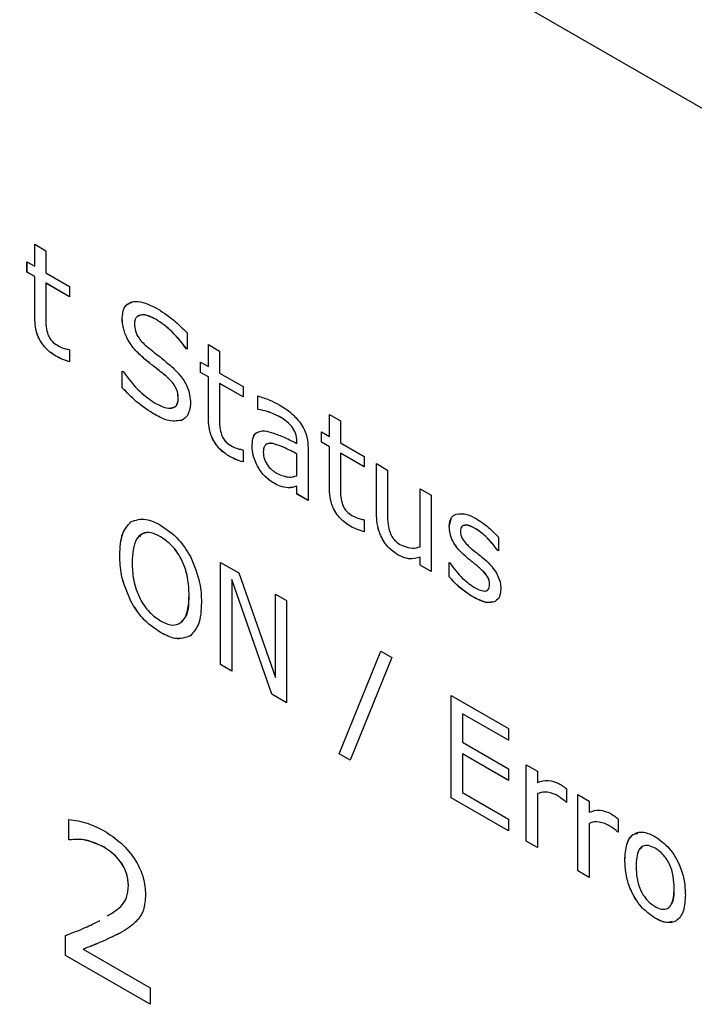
# Model space of a CAD drawing. Header units: millimetres. Extents: x 0 to 840, y 0 to 594.
# Tile 31 of 38: x 650 to 663, y 369 to 389. Entities that reach past the tile are written whole.
import ezdxf

# ---------------------------------------------------------------- set-up
doc = ezdxf.new("R2010")
doc.units = ezdxf.units.MM
doc.layers.get('0').update_dxf_attribs({"color": 3, "lineweight": 30})

msp = doc.modelspace()

# ---------------------------------------------------------------- linework, layer by layer
at = {"linetype": 'Continuous', "lineweight": 25}
for p, q in [((674.433, 380.875), (575.439, 438.023)), ((649.891, 384.636), (650.114, 384.507)), ((649.891, 384.197), (649.891, 384.636)), ((649.891, 384.197), (649.891, 384.636)), ((650.114, 384.507), (650.114, 384.067)), ((649.734, 384.287), (649.891, 384.197)), ((649.734, 384.08), (649.734, 384.287)), ((649.735, 384.081), (649.735, 384.287)), ((649.735, 384.081), (649.734, 384.08)), ((649.891, 383.99), (649.734, 384.08)), ((649.891, 383.99), (649.735, 384.081)), ((649.891, 384.197), (649.891, 384.197)), ((650.114, 384.067), (650.584, 383.796)), ((649.891, 383.176), (649.891, 383.99)), ((649.891, 383.177), (649.891, 383.99)), ((649.891, 383.99), (649.891, 383.99)), ((650.114, 383.861), (650.114, 383.168)), ((650.584, 383.589), (650.114, 383.861)), ((650.115, 383.861), (650.114, 383.861)), ((650.584, 383.59), (650.115, 383.861)), ((650.584, 383.796), (650.584, 383.589)), ((649.891, 383.177), (649.891, 383.176)), ((651.637, 383.166), (651.636, 383.165)), ((652.307, 383.138), (652.306, 383.138)), ((652.934, 382.865), (652.934, 382.543)), ((653.359, 382.634), (653.583, 382.504)), ((653.359, 382.194), (653.359, 382.634)), ((653.36, 382.195), (653.36, 382.633)), ((650.572, 382.537), (650.584, 382.53)), ((650.584, 382.53), (650.584, 382.291)), ((652.934, 382.543), (652.917, 382.553)), ((652.918, 382.553), (652.917, 382.553)), ((652.934, 382.544), (652.918, 382.553)), ((653.583, 382.504), (653.583, 382.065)), ((650.312, 382.404), (650.311, 382.404)), ((652.103, 382.33), (652.102, 382.329)), ((653.202, 382.285), (653.359, 382.194)), ((653.202, 382.078), (653.202, 382.285)), ((653.203, 382.079), (653.203, 382.284)), ((651.636, 382.104), (651.653, 382.094)), ((651.636, 381.772), (651.636, 382.104)), ((651.637, 381.772), (651.637, 382.103)), ((653.203, 382.079), (653.202, 382.078)), ((653.359, 381.988), (653.202, 382.078)), ((653.36, 381.988), (653.203, 382.079)), ((653.36, 382.195), (653.359, 382.194)), ((653.583, 382.065), (654.053, 381.794)), ((652.521, 381.997), (652.52, 381.996)), ((653.359, 381.174), (653.359, 381.988)), ((653.36, 381.988), (653.359, 381.988)), ((653.36, 381.175), (653.36, 381.988)), ((653.584, 381.859), (653.583, 381.858)), ((653.583, 381.858), (653.583, 381.165)), ((654.053, 381.587), (653.583, 381.858)), ((654.053, 381.588), (653.584, 381.859)), ((651.637, 381.772), (651.636, 381.772)), ((654.053, 381.794), (654.053, 381.587)), ((652.756, 381.557), (652.755, 381.556)), ((654.344, 381.342), (654.344, 381.607)), ((654.344, 381.342), (654.344, 381.607)), ((654.356, 381.335), (654.344, 381.342)), ((654.356, 381.335), (654.344, 381.342)), ((654.344, 381.342), (654.344, 381.342)), ((654.356, 381.335), (654.356, 381.335)), ((652.292, 381.235), (652.291, 381.235)), ((652.819, 381.12), (652.818, 381.12)), ((653.36, 381.175), (653.359, 381.174)), ((654.773, 381.198), (654.772, 381.198)), ((655.776, 381.239), (656, 381.109)), ((655.776, 380.799), (655.776, 381.239)), ((655.776, 380.8), (655.776, 381.238)), ((656, 381.109), (656, 380.67)), ((655.025, 380.998), (655.024, 380.998)), ((655.619, 380.89), (655.776, 380.799)), ((655.619, 380.683), (655.619, 380.89)), ((655.62, 380.683), (655.62, 380.889)), ((655.127, 380.657), (655.127, 380.698)), ((655.128, 380.698), (655.127, 380.698)), ((655.128, 380.657), (655.128, 380.698)), ((655.776, 380.593), (655.619, 380.683)), ((655.62, 380.683), (655.619, 380.683)), ((655.776, 380.593), (655.62, 380.683)), ((655.776, 380.8), (655.776, 380.799)), ((656, 380.67), (656.469, 380.399)), ((654.04, 380.535), (654.053, 380.528)), ((654.053, 380.528), (654.053, 380.289)), ((654.232, 380.604), (654.232, 380.603)), ((654.67, 380.653), (654.669, 380.653)), ((655.128, 380.657), (655.127, 380.657)), ((655.351, 380.565), (655.351, 379.52)), ((655.776, 379.779), (655.776, 380.593)), ((655.776, 379.779), (655.776, 380.593)), ((655.776, 380.593), (655.776, 380.593)), ((656.469, 380.193), (656, 380.464)), ((656, 380.464), (656, 380.463)), ((656, 380.463), (656, 379.77)), ((656.469, 380.192), (656, 380.463)), ((653.78, 380.402), (653.779, 380.401)), ((655.128, 380.451), (655.127, 380.45)), ((655.127, 380.014), (655.127, 380.45)), ((655.128, 380.014), (655.128, 380.451)), ((656.469, 380.399), (656.469, 380.192)), ((656.716, 380.257), (656.939, 380.128)), ((656.716, 379.261), (656.716, 380.257)), ((656.716, 379.261), (656.716, 380.256)), ((656.939, 380.128), (656.939, 379.246)), ((655.128, 380.014), (655.127, 380.014)), ((654.657, 379.87), (654.656, 379.87)), ((654.951, 379.774), (654.951, 379.774)), ((655.128, 379.805), (655.127, 379.804)), ((655.127, 379.649), (655.127, 379.804)), ((655.128, 379.65), (655.128, 379.805)), ((655.776, 379.779), (655.776, 379.779)), ((657.588, 379.753), (657.812, 379.624)), ((657.588, 378.597), (657.588, 379.753)), ((657.589, 378.597), (657.589, 379.753)), ((655.128, 379.65), (655.127, 379.649)), ((655.351, 379.52), (655.127, 379.649)), ((655.351, 379.521), (655.128, 379.65)), ((657.812, 379.624), (657.812, 378.099)), ((651.81, 379.092), (651.809, 379.092)), ((656.457, 379.14), (656.469, 379.133)), ((656.469, 379.133), (656.469, 378.894)), ((656.716, 379.261), (656.716, 379.261)), ((658.171, 379.003), (658.215, 379.179)), ((656.197, 379.007), (656.196, 379.006)), ((658.171, 379.003), (658.17, 379.002)), ((658.69, 378.963), (658.689, 378.962)), ((652.405, 378.795), (652.404, 378.795)), ((659.155, 378.786), (659.155, 378.513)), ((657.589, 378.597), (657.588, 378.597)), ((659.155, 378.513), (659.143, 378.52)), ((659.155, 378.514), (659.143, 378.52)), ((659.143, 378.52), (659.143, 378.52)), ((651.588, 378.426), (651.587, 378.426)), ((657.152, 378.43), (657.151, 378.429)), ((657.589, 378.39), (657.588, 378.389)), ((657.588, 378.228), (657.588, 378.389)), ((657.589, 378.229), (657.589, 378.39)), ((658.492, 378.407), (658.492, 378.406)), ((653.601, 378.285), (653.964, 378.075)), ((653.601, 376.243), (653.601, 378.285)), ((653.601, 376.244), (653.601, 378.284)), ((657.589, 378.229), (657.588, 378.228)), ((657.812, 378.099), (657.588, 378.228)), ((657.812, 378.1), (657.589, 378.229)), ((658.17, 378.28), (658.182, 378.273)), ((658.17, 377.994), (658.17, 378.28)), ((658.171, 377.995), (658.171, 378.28)), ((658.757, 378.19), (658.756, 378.189)), ((653.825, 377.941), (653.824, 377.94)), ((653.824, 377.94), (653.824, 376.114)), ((654.629, 375.65), (653.824, 377.94)), ((654.629, 375.65), (653.825, 377.941)), ((653.964, 378.075), (654.697, 375.985)), ((658.171, 377.995), (658.17, 377.994)), ((658.931, 378.01), (658.93, 378.009)), ((658.976, 377.847), (658.976, 377.846)), ((652.975, 377.625), (652.974, 377.625)), ((654.697, 377.652), (654.921, 377.523)), ((654.697, 375.985), (654.697, 377.652)), ((654.698, 375.985), (654.698, 377.651)), ((654.921, 377.523), (654.921, 375.481)), ((658.643, 377.594), (658.643, 377.594)), ((651.808, 377.508), (651.808, 377.507)), ((652.404, 376.884), (652.403, 376.883)), ((655.973, 374.461), (656.805, 376.513)), ((655.973, 374.461), (656.805, 376.512)), ((657.024, 376.386), (656.188, 374.336)), ((656.805, 376.513), (657.024, 376.386)), ((653.824, 376.115), (653.601, 376.244)), ((653.601, 376.244), (653.601, 376.243)), ((653.824, 376.114), (653.601, 376.243)), ((654.698, 375.985), (654.697, 375.985)), ((654.921, 375.481), (654.629, 375.65)), ((654.921, 375.482), (654.629, 375.65)), ((654.629, 375.65), (654.629, 375.65)), ((658.21, 375.624), (659.352, 374.965)), ((658.21, 373.582), (658.21, 375.624)), ((658.211, 373.583), (658.211, 375.623)), ((658.434, 375.262), (658.434, 374.694)), ((659.352, 374.732), (658.434, 375.262)), ((658.435, 375.262), (658.434, 375.262)), ((659.352, 374.733), (658.435, 375.262)), ((659.352, 374.965), (659.352, 374.732)), ((658.434, 374.694), (659.352, 374.164)), ((656.188, 374.336), (655.973, 374.461)), ((656.189, 374.337), (655.973, 374.461)), ((655.973, 374.461), (655.973, 374.461)), ((658.434, 374.461), (658.434, 373.686)), ((659.352, 373.931), (658.434, 374.461)), ((658.435, 374.461), (658.434, 374.461)), ((659.352, 373.932), (658.435, 374.461)), ((659.71, 374.241), (659.933, 374.112)), ((659.71, 372.717), (659.71, 374.241)), ((659.71, 372.717), (659.71, 374.241)), ((659.352, 374.164), (659.352, 373.931)), ((659.933, 374.112), (659.933, 373.887)), ((658.211, 373.583), (658.21, 373.582)), ((659.352, 372.924), (658.21, 373.582)), ((659.352, 372.924), (658.211, 373.583)), ((658.434, 373.686), (659.352, 373.156)), ((659.934, 373.667), (659.933, 373.666)), ((659.933, 373.666), (659.933, 372.588)), ((660.304, 373.641), (660.304, 373.64)), ((660.515, 373.76), (660.515, 373.492)), ((660.739, 373.647), (660.963, 373.518)), ((660.739, 372.123), (660.739, 373.647)), ((660.74, 372.123), (660.74, 373.647)), ((660.515, 373.492), (660.504, 373.499)), ((660.515, 373.493), (660.504, 373.499)), ((660.504, 373.499), (660.504, 373.499)), ((660.963, 373.518), (660.963, 373.293)), ((650.569, 372.751), (650.569, 373.153)), ((650.57, 372.752), (650.57, 373.153)), ((659.352, 373.156), (659.352, 372.924)), ((660.963, 373.072), (660.963, 371.994)), ((660.963, 373.072), (660.963, 373.072)), ((661.334, 373.046), (661.333, 373.046)), ((661.544, 373.166), (661.544, 372.898)), ((661.544, 372.898), (661.533, 372.905)), ((661.534, 372.905), (661.533, 372.905)), ((661.544, 372.899), (661.534, 372.905)), ((650.57, 372.752), (650.569, 372.751)), ((650.586, 372.741), (650.569, 372.751)), ((650.587, 372.742), (650.57, 372.752)), ((650.587, 372.742), (650.586, 372.741)), ((651.27, 372.601), (651.269, 372.6)), ((659.933, 372.588), (659.71, 372.717)), ((659.933, 372.589), (659.71, 372.717)), ((659.71, 372.717), (659.71, 372.717)), ((662.284, 372.575), (662.284, 372.575)), ((661.679, 372.342), (661.679, 372.342)), ((660.963, 371.994), (660.739, 372.123)), ((660.74, 372.123), (660.739, 372.123)), ((660.963, 371.994), (660.74, 372.123)), ((651.76, 371.839), (651.76, 371.838)), ((662.664, 371.774), (662.663, 371.773)), ((662.284, 371.18), (662.284, 371.179)), ((650.506, 370.436), (650.506, 370.834)), ((650.507, 370.436), (650.507, 370.834)), ((651.591, 370.882), (651.59, 370.881)), ((651.646, 370.914), (651.591, 370.882)), ((652.198, 369.459), (650.506, 370.436)), ((650.507, 370.436), (650.506, 370.436)), ((652.198, 369.46), (650.507, 370.436)), ((650.857, 370.56), (650.856, 370.559)), ((650.856, 370.559), (652.198, 369.785)), ((652.198, 369.785), (652.198, 369.459))]:
    msp.add_line(p, q, dxfattribs=at)
for points, knots in [([(651.636, 383.165), (651.642, 383.23), (651.653, 383.36), (651.76, 383.468), (651.968, 383.525), (652.168, 383.434), (652.308, 383.369)], [0, 0, 0, 0, 0.186924, 0.373838, 0.561303, 1, 1, 1, 1]), ([(651.637, 383.166), (651.643, 383.23), (651.655, 383.358), (651.739, 383.456), (651.81, 383.47), (651.832, 383.475)], [0, 0, 0, 0, 0.406512, 0.813004, 1, 1, 1, 1]), ([(652.306, 383.138), (652.21, 383.184), (652.065, 383.253), (651.931, 383.204), (651.888, 383.129), (651.884, 383.076), (651.882, 383.05)], [0, 0, 0, 0, 0.4987906, 0.7488046, 0.8743698, 1, 1, 1, 1]), ([(652.307, 383.138), (652.208, 383.188), (652.062, 383.262), (651.962, 383.203), (651.93, 383.185)], [0, 0, 0, 0, 0.678792, 1, 1, 1, 1]), ([(652.308, 383.369), (652.429, 383.293), (652.644, 383.156), (652.845, 382.954), (652.934, 382.865)], [0, 0, 0, 0, 0.559781, 1, 1, 1, 1]), ([(650.312, 382.404), (650.244, 382.448), (650.11, 382.535), (649.953, 382.768), (649.898, 382.992), (649.893, 383.115), (649.891, 383.177)], [0, 0, 0, 0, 0.280543, 0.55815, 0.778666, 1, 1, 1, 1]), ([(650.311, 382.404), (650.244, 382.447), (650.11, 382.535), (649.953, 382.767), (649.897, 382.991), (649.893, 383.115), (649.891, 383.176)], [0, 0, 0, 0, 0.280543, 0.55815, 0.778666, 1, 1, 1, 1]), ([(650.114, 383.168), (650.112, 383.108), (650.108, 383.003), (650.139, 382.884), (650.153, 382.832)], [0, 0, 0, 0, 0.562041, 1, 1, 1, 1]), ([(652.102, 382.329), (652.035, 382.388), (651.901, 382.506), (651.737, 382.732), (651.648, 382.969), (651.64, 383.1), (651.636, 383.165)], [0, 0, 0, 0, 0.280785, 0.560097, 0.779764, 1, 1, 1, 1]), ([(652.103, 382.33), (652.036, 382.389), (651.901, 382.506), (651.737, 382.732), (651.648, 382.969), (651.641, 383.1), (651.637, 383.166)], [0, 0, 0, 0, 0.280785, 0.560097, 0.779764, 1, 1, 1, 1]), ([(651.882, 383.05), (651.885, 383.003), (651.89, 382.909), (651.983, 382.723), (652.082, 382.637), (652.142, 382.584)], [0, 0, 0, 0, 0.280733, 0.55918, 1, 1, 1, 1]), ([(652.917, 382.553), (652.812, 382.688), (652.623, 382.93), (652.403, 383.074), (652.306, 383.138)], [0, 0, 0, 0, 0.559047, 1, 1, 1, 1]), ([(652.918, 382.553), (652.812, 382.689), (652.623, 382.93), (652.404, 383.075), (652.307, 383.138)], [0, 0, 0, 0, 0.559047, 1, 1, 1, 1]), ([(650.153, 382.832), (650.167, 382.802), (650.194, 382.743), (650.273, 382.66), (650.332, 382.625), (650.369, 382.603)], [0, 0, 0, 0, 0.27954, 0.558865, 1, 1, 1, 1]), ([(650.369, 382.603), (650.408, 382.585), (650.477, 382.552), (650.543, 382.542), (650.572, 382.537)], [0, 0, 0, 0, 0.55957, 1, 1, 1, 1]), ([(652.142, 382.584), (652.228, 382.517), (652.381, 382.397), (652.533, 382.271), (652.6, 382.215)], [0, 0, 0, 0, 0.560043, 1, 1, 1, 1]), ([(650.584, 382.291), (650.534, 382.307), (650.444, 382.334), (650.352, 382.382), (650.311, 382.404)], [0, 0, 0, 0, 0.560003, 1, 1, 1, 1]), ([(650.585, 382.291), (650.535, 382.307), (650.445, 382.335), (650.352, 382.383), (650.312, 382.404)], [0, 0, 0, 0, 0.560003, 1, 1, 1, 1]), ([(652.52, 381.996), (652.442, 382.059), (652.303, 382.171), (652.164, 382.281), (652.102, 382.329)], [0, 0, 0, 0, 0.55991, 1, 1, 1, 1]), ([(652.521, 381.997), (652.443, 382.06), (652.304, 382.172), (652.165, 382.281), (652.103, 382.33)], [0, 0, 0, 0, 0.55991, 1, 1, 1, 1]), ([(651.653, 382.094), (651.763, 381.95), (651.96, 381.693), (652.191, 381.536), (652.293, 381.466)], [0, 0, 0, 0, 0.559382, 1, 1, 1, 1]), ([(652.6, 382.215), (652.66, 382.159), (652.779, 382.047), (652.922, 381.841), (652.993, 381.627), (652.998, 381.511), (653.001, 381.453)], [0, 0, 0, 0, 0.28063, 0.560046, 0.77963, 1, 1, 1, 1]), ([(652.755, 381.556), (652.753, 381.6), (652.75, 381.686), (652.666, 381.861), (652.576, 381.945), (652.52, 381.996)], [0, 0, 0, 0, 0.280943, 0.559041, 1, 1, 1, 1]), ([(652.756, 381.557), (652.754, 381.6), (652.751, 381.687), (652.667, 381.861), (652.576, 381.945), (652.521, 381.997)], [0, 0, 0, 0, 0.280943, 0.559041, 1, 1, 1, 1]), ([(652.291, 381.235), (652.165, 381.315), (651.939, 381.459), (651.729, 381.676), (651.636, 381.772)], [0, 0, 0, 0, 0.559656, 1, 1, 1, 1]), ([(652.292, 381.235), (652.165, 381.315), (651.939, 381.459), (651.729, 381.677), (651.637, 381.772)], [0, 0, 0, 0, 0.559656, 1, 1, 1, 1]), ([(652.293, 381.466), (652.398, 381.413), (652.557, 381.334), (652.704, 381.386), (652.749, 381.47), (652.753, 381.527), (652.755, 381.556)], [0, 0, 0, 0, 0.499193, 0.748835, 0.874368, 1, 1, 1, 1]), ([(652.611, 381.369), (652.649, 381.377), (652.709, 381.389), (652.75, 381.471), (652.754, 381.528), (652.756, 381.557)], [0, 0, 0, 0, 0.463431, 0.731609, 1, 1, 1, 1]), ([(653.001, 381.453), (652.989, 381.365), (652.968, 381.207), (652.864, 381.146), (652.818, 381.12)], [0, 0, 0, 0, 0.559123, 1, 1, 1, 1]), ([(654.344, 381.607), (654.423, 381.583), (654.565, 381.539), (654.711, 381.463), (654.775, 381.429)], [0, 0, 0, 0, 0.5600772, 1, 1, 1, 1]), ([(654.772, 381.198), (654.692, 381.235), (654.55, 381.303), (654.415, 381.325), (654.356, 381.335)], [0, 0, 0, 0, 0.559574, 1, 1, 1, 1]), ([(654.773, 381.198), (654.693, 381.236), (654.55, 381.303), (654.416, 381.326), (654.356, 381.335)], [0, 0, 0, 0, 0.559574, 1, 1, 1, 1]), ([(654.775, 381.429), (654.859, 381.379), (655.008, 381.291), (655.14, 381.135), (655.198, 381.066)], [0, 0, 0, 0, 0.561207, 1, 1, 1, 1]), ([(652.818, 381.12), (652.727, 381.108), (652.564, 381.087), (652.375, 381.189), (652.291, 381.235)], [0, 0, 0, 0, 0.558665, 1, 1, 1, 1]), ([(652.819, 381.12), (652.728, 381.108), (652.565, 381.087), (652.376, 381.19), (652.292, 381.235)], [0, 0, 0, 0, 0.558665, 1, 1, 1, 1]), ([(653.779, 380.401), (653.712, 380.445), (653.578, 380.532), (653.421, 380.765), (653.365, 380.989), (653.361, 381.112), (653.359, 381.174)], [0, 0, 0, 0, 0.280543, 0.55815, 0.778666, 1, 1, 1, 1]), ([(653.78, 380.402), (653.713, 380.446), (653.579, 380.533), (653.422, 380.765), (653.366, 380.989), (653.362, 381.113), (653.36, 381.175)], [0, 0, 0, 0, 0.280543, 0.55815, 0.778666, 1, 1, 1, 1]), ([(653.583, 381.165), (653.581, 381.106), (653.576, 381.001), (653.608, 380.882), (653.622, 380.83)], [0, 0, 0, 0, 0.562041, 1, 1, 1, 1]), ([(655.024, 380.998), (654.979, 381.043), (654.897, 381.125), (654.811, 381.175), (654.772, 381.198)], [0, 0, 0, 0, 0.5582463, 1, 1, 1, 1]), ([(655.025, 380.998), (654.979, 381.044), (654.898, 381.125), (654.811, 381.176), (654.773, 381.198)], [0, 0, 0, 0, 0.5582463, 1, 1, 1, 1]), ([(655.198, 381.066), (655.226, 381.021), (655.283, 380.93), (655.342, 380.751), (655.347, 380.635), (655.351, 380.565)], [0, 0, 0, 0, 0.279921, 0.560027, 1, 1, 1, 1]), ([(654.232, 380.603), (654.234, 380.655), (654.239, 380.759), (654.311, 380.897), (654.415, 380.908), (654.479, 380.914)], [0, 0, 0, 0, 0.281204, 0.561247, 1, 1, 1, 1]), ([(654.232, 380.604), (654.236, 380.654), (654.243, 380.754), (654.275, 380.853), (654.316, 380.864), (654.32, 380.866)], [0, 0, 0, 0, 0.475044, 0.948128, 1, 1, 1, 1]), ([(654.479, 380.914), (654.597, 380.882), (654.81, 380.825), (655.03, 380.709), (655.127, 380.657)], [0, 0, 0, 0, 0.5589, 1, 1, 1, 1]), ([(655.127, 380.698), (655.123, 380.755), (655.117, 380.856), (655.052, 380.954), (655.024, 380.998)], [0, 0, 0, 0, 0.560567, 1, 1, 1, 1]), ([(655.128, 380.698), (655.124, 380.755), (655.118, 380.856), (655.053, 380.955), (655.025, 380.998)], [0, 0, 0, 0, 0.560567, 1, 1, 1, 1]), ([(653.622, 380.83), (653.635, 380.8), (653.662, 380.74), (653.742, 380.658), (653.801, 380.622), (653.837, 380.601)], [0, 0, 0, 0, 0.27954, 0.558865, 1, 1, 1, 1]), ([(654.669, 380.653), (654.638, 380.658), (654.575, 380.668), (654.501, 380.643), (654.46, 380.577), (654.457, 380.518), (654.456, 380.489)], [0, 0, 0, 0, 0.280398, 0.560165, 0.77973, 1, 1, 1, 1]), ([(654.67, 380.653), (654.638, 380.66), (654.589, 380.67), (654.552, 380.653), (654.539, 380.646)], [0, 0, 0, 0, 0.6603689, 1, 1, 1, 1]), ([(653.837, 380.601), (653.876, 380.582), (653.946, 380.55), (654.012, 380.539), (654.04, 380.535)], [0, 0, 0, 0, 0.55957, 1, 1, 1, 1]), ([(654.657, 379.87), (654.594, 379.914), (654.468, 380.003), (654.327, 380.215), (654.244, 380.426), (654.236, 380.544), (654.232, 380.604)], [0, 0, 0, 0, 0.279675, 0.55935, 0.77948, 1, 1, 1, 1]), ([(654.656, 379.87), (654.593, 379.914), (654.468, 380.002), (654.326, 380.215), (654.243, 380.426), (654.236, 380.544), (654.232, 380.603)], [0, 0, 0, 0, 0.279675, 0.55935, 0.77948, 1, 1, 1, 1]), ([(654.456, 380.489), (654.458, 380.442), (654.464, 380.348), (654.568, 380.163), (654.671, 380.097), (654.733, 380.057)], [0, 0, 0, 0, 0.281056, 0.559495, 1, 1, 1, 1]), ([(655.127, 380.45), (655.041, 380.495), (654.887, 380.574), (654.736, 380.629), (654.669, 380.653)], [0, 0, 0, 0, 0.560284, 1, 1, 1, 1]), ([(655.128, 380.451), (655.041, 380.495), (654.888, 380.575), (654.737, 380.629), (654.67, 380.653)], [0, 0, 0, 0, 0.560284, 1, 1, 1, 1]), ([(654.053, 380.289), (654.002, 380.304), (653.912, 380.332), (653.82, 380.38), (653.779, 380.401)], [0, 0, 0, 0, 0.560003, 1, 1, 1, 1]), ([(654.053, 380.289), (654.003, 380.305), (653.913, 380.332), (653.821, 380.381), (653.78, 380.402)], [0, 0, 0, 0, 0.560003, 1, 1, 1, 1]), ([(654.733, 380.057), (654.814, 380.025), (654.959, 379.966), (655.075, 379.999), (655.127, 380.014)], [0, 0, 0, 0, 0.557955, 1, 1, 1, 1]), ([(654.951, 379.774), (654.898, 379.78), (654.803, 379.79), (654.701, 379.845), (654.656, 379.87)], [0, 0, 0, 0, 0.5597203, 1, 1, 1, 1]), ([(654.951, 379.774), (654.898, 379.78), (654.803, 379.79), (654.701, 379.846), (654.657, 379.87)], [0, 0, 0, 0, 0.5597203, 1, 1, 1, 1]), ([(655.128, 379.805), (655.096, 379.796), (655.04, 379.779), (654.978, 379.776), (654.951, 379.774)], [0, 0, 0, 0, 0.560205, 1, 1, 1, 1]), ([(655.127, 379.804), (655.095, 379.795), (655.039, 379.779), (654.978, 379.775), (654.951, 379.774)], [0, 0, 0, 0, 0.560205, 1, 1, 1, 1]), ([(656.196, 379.006), (656.129, 379.05), (655.995, 379.137), (655.838, 379.37), (655.782, 379.594), (655.778, 379.717), (655.776, 379.779)], [0, 0, 0, 0, 0.280543, 0.55815, 0.778666, 1, 1, 1, 1]), ([(656.197, 379.007), (656.129, 379.05), (655.996, 379.138), (655.838, 379.37), (655.783, 379.594), (655.779, 379.718), (655.776, 379.779)], [0, 0, 0, 0, 0.280543, 0.55815, 0.778666, 1, 1, 1, 1]), ([(656, 379.77), (655.997, 379.711), (655.993, 379.606), (656.025, 379.487), (656.038, 379.435)], [0, 0, 0, 0, 0.562041, 1, 1, 1, 1]), ([(656.038, 379.435), (656.052, 379.405), (656.079, 379.345), (656.158, 379.263), (656.217, 379.227), (656.254, 379.206)], [0, 0, 0, 0, 0.27954, 0.558865, 1, 1, 1, 1]), ([(651.587, 378.426), (651.594, 378.584), (651.607, 378.865), (651.747, 379.022), (651.809, 379.092)], [0, 0, 0, 0, 0.56042, 1, 1, 1, 1]), ([(651.588, 378.426), (651.595, 378.584), (651.608, 378.865), (651.748, 379.023), (651.81, 379.092)], [0, 0, 0, 0, 0.56042, 1, 1, 1, 1]), ([(651.809, 379.092), (651.906, 379.127), (652.081, 379.19), (652.304, 379.078), (652.403, 379.028)], [0, 0, 0, 0, 0.558184, 1, 1, 1, 1]), ([(656.254, 379.206), (656.293, 379.187), (656.362, 379.155), (656.428, 379.144), (656.457, 379.14)], [0, 0, 0, 0, 0.55957, 1, 1, 1, 1]), ([(657.151, 378.429), (657.079, 378.478), (656.937, 378.575), (656.784, 378.829), (656.723, 379.065), (656.718, 379.195), (656.716, 379.261)], [0, 0, 0, 0, 0.279837, 0.558037, 0.77867, 1, 1, 1, 1]), ([(657.152, 378.43), (657.08, 378.478), (656.938, 378.575), (656.784, 378.83), (656.724, 379.065), (656.719, 379.196), (656.716, 379.261)], [0, 0, 0, 0, 0.279837, 0.558037, 0.77867, 1, 1, 1, 1]), ([(656.939, 379.246), (656.938, 379.18), (656.936, 379.062), (656.972, 378.93), (656.988, 378.872)], [0, 0, 0, 0, 0.56153, 1, 1, 1, 1]), ([(658.17, 379.002), (658.178, 379.069), (658.193, 379.188), (658.272, 379.231), (658.307, 379.25)], [0, 0, 0, 0, 0.558762, 1, 1, 1, 1]), ([(658.307, 379.25), (658.377, 379.257), (658.502, 379.268), (658.645, 379.192), (658.709, 379.158)], [0, 0, 0, 0, 0.558492, 1, 1, 1, 1]), ([(658.709, 379.158), (658.795, 379.101), (658.949, 379.001), (659.092, 378.852), (659.155, 378.786)], [0, 0, 0, 0, 0.559945, 1, 1, 1, 1]), ([(652.403, 379.028), (652.529, 378.943), (652.754, 378.791), (652.924, 378.523), (652.998, 378.405)], [0, 0, 0, 0, 0.559841, 1, 1, 1, 1]), ([(656.469, 378.894), (656.419, 378.909), (656.329, 378.937), (656.237, 378.985), (656.196, 379.006)], [0, 0, 0, 0, 0.560003, 1, 1, 1, 1]), ([(656.47, 378.894), (656.42, 378.91), (656.33, 378.937), (656.237, 378.985), (656.197, 379.007)], [0, 0, 0, 0, 0.560003, 1, 1, 1, 1]), ([(658.492, 378.406), (658.445, 378.45), (658.351, 378.536), (658.239, 378.697), (658.178, 378.864), (658.173, 378.956), (658.17, 379.002)], [0, 0, 0, 0, 0.280761, 0.559897, 0.779779, 1, 1, 1, 1]), ([(658.492, 378.407), (658.446, 378.45), (658.352, 378.537), (658.239, 378.698), (658.179, 378.865), (658.174, 378.957), (658.171, 379.003)], [0, 0, 0, 0, 0.280761, 0.559897, 0.779779, 1, 1, 1, 1]), ([(658.689, 378.962), (658.622, 378.995), (658.523, 379.043), (658.425, 379.017), (658.397, 378.963), (658.395, 378.926), (658.394, 378.907)], [0, 0, 0, 0, 0.499598, 0.74885, 0.87433, 1, 1, 1, 1]), ([(658.394, 378.907), (658.396, 378.875), (658.399, 378.819), (658.431, 378.761), (658.445, 378.735)], [0, 0, 0, 0, 0.5602805, 1, 1, 1, 1]), ([(658.69, 378.963), (658.62, 379.001), (658.535, 379.047), (658.473, 379.02), (658.462, 379.015)], [0, 0, 0, 0, 0.811454, 1, 1, 1, 1]), ([(659.143, 378.52), (659.064, 378.62), (658.924, 378.801), (658.761, 378.913), (658.689, 378.962)], [0, 0, 0, 0, 0.5598894, 1, 1, 1, 1]), ([(659.143, 378.52), (659.065, 378.621), (658.924, 378.801), (658.761, 378.913), (658.69, 378.963)], [0, 0, 0, 0, 0.5598894, 1, 1, 1, 1]), ([(652.404, 378.795), (652.339, 378.827), (652.208, 378.891), (652.035, 378.872), (651.861, 378.706), (651.844, 378.458), (651.833, 378.284)], [0, 0, 0, 0, 0.187221, 0.374001, 0.561092, 1, 1, 1, 1]), ([(652.405, 378.795), (652.34, 378.827), (652.21, 378.889), (652.056, 378.882), (651.999, 378.818), (651.979, 378.796)], [0, 0, 0, 0, 0.3917276, 0.7825311, 1, 1, 1, 1]), ([(652.974, 377.625), (652.97, 377.741), (652.96, 377.971), (652.842, 378.332), (652.636, 378.637), (652.481, 378.742), (652.404, 378.795)], [0, 0, 0, 0, 0.281049, 0.560521, 0.780005, 1, 1, 1, 1]), ([(652.975, 377.625), (652.97, 377.741), (652.961, 377.972), (652.843, 378.333), (652.636, 378.637), (652.482, 378.742), (652.405, 378.795)], [0, 0, 0, 0, 0.281049, 0.560521, 0.780005, 1, 1, 1, 1]), ([(656.988, 378.872), (657.003, 378.84), (657.032, 378.778), (657.113, 378.686), (657.176, 378.648), (657.215, 378.625)], [0, 0, 0, 0, 0.27985, 0.559257, 1, 1, 1, 1]), ([(658.445, 378.735), (658.474, 378.699), (658.524, 378.635), (658.582, 378.586), (658.607, 378.564)], [0, 0, 0, 0, 0.559083, 1, 1, 1, 1]), ([(657.215, 378.625), (657.291, 378.598), (657.428, 378.55), (657.539, 378.582), (657.588, 378.597)], [0, 0, 0, 0, 0.558245, 1, 1, 1, 1]), ([(658.607, 378.564), (658.657, 378.523), (658.746, 378.451), (658.835, 378.379), (658.874, 378.347)], [0, 0, 0, 0, 0.560013, 1, 1, 1, 1]), ([(651.808, 377.507), (651.733, 377.686), (651.6, 378.006), (651.591, 378.297), (651.587, 378.426)], [0, 0, 0, 0, 0.558253, 1, 1, 1, 1]), ([(651.808, 377.508), (651.734, 377.687), (651.6, 378.007), (651.591, 378.298), (651.588, 378.426)], [0, 0, 0, 0, 0.558253, 1, 1, 1, 1]), ([(652.998, 378.405), (653.073, 378.226), (653.207, 377.904), (653.216, 377.612), (653.22, 377.483)], [0, 0, 0, 0, 0.558244, 1, 1, 1, 1]), ([(657.588, 378.389), (657.515, 378.366), (657.385, 378.325), (657.222, 378.397), (657.151, 378.429)], [0, 0, 0, 0, 0.560843, 1, 1, 1, 1]), ([(657.589, 378.39), (657.516, 378.367), (657.386, 378.325), (657.223, 378.398), (657.152, 378.43)], [0, 0, 0, 0, 0.560843, 1, 1, 1, 1]), ([(658.757, 378.19), (658.708, 378.229), (658.619, 378.3), (658.531, 378.374), (658.492, 378.407)], [0, 0, 0, 0, 0.56001, 1, 1, 1, 1]), ([(658.756, 378.189), (658.707, 378.229), (658.618, 378.299), (658.53, 378.374), (658.492, 378.406)], [0, 0, 0, 0, 0.56001, 1, 1, 1, 1]), ([(658.874, 378.347), (658.924, 378.302), (659.013, 378.223), (659.084, 378.115), (659.115, 378.067)], [0, 0, 0, 0, 0.560251, 1, 1, 1, 1]), ([(651.833, 378.284), (651.838, 378.168), (651.847, 377.938), (651.966, 377.577), (652.173, 377.273), (652.327, 377.168), (652.404, 377.115)], [0, 0, 0, 0, 0.281098, 0.560452, 0.780034, 1, 1, 1, 1]), ([(658.182, 378.273), (658.264, 378.163), (658.412, 377.966), (658.587, 377.843), (658.663, 377.789)], [0, 0, 0, 0, 0.559967, 1, 1, 1, 1]), ([(658.93, 378.009), (658.9, 378.047), (658.845, 378.115), (658.784, 378.167), (658.756, 378.189)], [0, 0, 0, 0, 0.558841, 1, 1, 1, 1]), ([(658.931, 378.01), (658.9, 378.048), (658.846, 378.116), (658.784, 378.167), (658.757, 378.19)], [0, 0, 0, 0, 0.558841, 1, 1, 1, 1]), ([(658.643, 377.594), (658.551, 377.654), (658.387, 377.761), (658.236, 377.923), (658.17, 377.994)], [0, 0, 0, 0, 0.559567, 1, 1, 1, 1]), ([(658.643, 377.594), (658.552, 377.654), (658.388, 377.762), (658.237, 377.923), (658.171, 377.995)], [0, 0, 0, 0, 0.559567, 1, 1, 1, 1]), ([(658.976, 377.846), (658.974, 377.876), (658.972, 377.929), (658.943, 377.985), (658.93, 378.009)], [0, 0, 0, 0, 0.560503, 1, 1, 1, 1]), ([(658.976, 377.847), (658.975, 377.876), (658.973, 377.929), (658.944, 377.985), (658.931, 378.01)], [0, 0, 0, 0, 0.560503, 1, 1, 1, 1]), ([(659.115, 378.067), (659.143, 378.006), (659.193, 377.896), (659.198, 377.795), (659.199, 377.75)], [0, 0, 0, 0, 0.558339, 1, 1, 1, 1]), ([(659.199, 377.75), (659.195, 377.697), (659.185, 377.59), (659.097, 377.501), (658.924, 377.457), (658.759, 377.538), (658.643, 377.594)], [0, 0, 0, 0, 0.186872, 0.373682, 0.560925, 1, 1, 1, 1]), ([(658.663, 377.789), (658.735, 377.752), (658.825, 377.706), (658.917, 377.715), (658.952, 377.741), (658.973, 377.787), (658.975, 377.826), (658.976, 377.846)], [0, 0, 0, 0, 0.498923, 0.624359, 0.749487, 0.874585, 1, 1, 1, 1]), ([(658.945, 377.74), (658.947, 377.742), (658.961, 377.751), (658.973, 377.788), (658.975, 377.827), (658.976, 377.847)], [0, 0, 0, 0, 0.0788096, 0.5388218, 1, 1, 1, 1]), ([(652.404, 377.115), (652.47, 377.083), (652.6, 377.019), (652.771, 377.041), (652.947, 377.203), (652.963, 377.451), (652.974, 377.625)], [0, 0, 0, 0, 0.187184, 0.374022, 0.561095, 1, 1, 1, 1]), ([(652.831, 377.117), (652.849, 377.132), (652.965, 377.226), (652.971, 377.442), (652.975, 377.625)], [0, 0, 0, 0, 0.155822, 1, 1, 1, 1]), ([(659.028, 377.495), (659.011, 377.489), (658.903, 377.456), (658.762, 377.531), (658.643, 377.594)], [0, 0, 0, 0, 0.160257, 1, 1, 1, 1]), ([(652.404, 376.884), (652.277, 376.969), (652.052, 377.121), (651.883, 377.39), (651.808, 377.508)], [0, 0, 0, 0, 0.55992, 1, 1, 1, 1]), ([(652.403, 376.883), (652.277, 376.969), (652.051, 377.121), (651.882, 377.389), (651.808, 377.507)], [0, 0, 0, 0, 0.55992, 1, 1, 1, 1]), ([(653.22, 377.483), (653.213, 377.326), (653.2, 377.045), (653.06, 376.889), (652.998, 376.82)], [0, 0, 0, 0, 0.560491, 1, 1, 1, 1]), ([(652.998, 376.82), (652.901, 376.783), (652.726, 376.717), (652.502, 376.832), (652.403, 376.883)], [0, 0, 0, 0, 0.558184, 1, 1, 1, 1]), ([(652.999, 376.821), (652.902, 376.784), (652.727, 376.717), (652.503, 376.833), (652.404, 376.884)], [0, 0, 0, 0, 0.558184, 1, 1, 1, 1]), ([(659.933, 373.887), (660.004, 373.913), (660.129, 373.961), (660.288, 373.895), (660.359, 373.867)], [0, 0, 0, 0, 0.561258, 1, 1, 1, 1]), ([(660.359, 373.867), (660.388, 373.849), (660.441, 373.818), (660.492, 373.778), (660.515, 373.76)], [0, 0, 0, 0, 0.5598464, 1, 1, 1, 1]), ([(660.304, 373.64), (660.227, 373.669), (660.09, 373.72), (659.981, 373.683), (659.933, 373.666)], [0, 0, 0, 0, 0.557754, 1, 1, 1, 1]), ([(660.304, 373.641), (660.228, 373.669), (660.091, 373.72), (659.982, 373.683), (659.934, 373.667)], [0, 0, 0, 0, 0.557754, 1, 1, 1, 1]), ([(660.504, 373.499), (660.467, 373.529), (660.401, 373.583), (660.334, 373.623), (660.304, 373.641)], [0, 0, 0, 0, 0.559834, 1, 1, 1, 1]), ([(660.504, 373.499), (660.467, 373.529), (660.401, 373.583), (660.333, 373.623), (660.304, 373.64)], [0, 0, 0, 0, 0.559834, 1, 1, 1, 1]), ([(660.963, 373.293), (661.033, 373.319), (661.158, 373.366), (661.318, 373.301), (661.388, 373.273)], [0, 0, 0, 0, 0.561258, 1, 1, 1, 1]), ([(661.388, 373.273), (661.417, 373.255), (661.47, 373.224), (661.522, 373.183), (661.544, 373.166)], [0, 0, 0, 0, 0.5598464, 1, 1, 1, 1]), ([(650.569, 373.153), (650.697, 373.134), (650.927, 373.1), (651.17, 372.976), (651.277, 372.921)], [0, 0, 0, 0, 0.559854, 1, 1, 1, 1]), ([(661.333, 373.046), (661.256, 373.074), (661.119, 373.125), (661.011, 373.088), (660.963, 373.072)], [0, 0, 0, 0, 0.557754, 1, 1, 1, 1]), ([(661.334, 373.046), (661.257, 373.075), (661.12, 373.126), (661.011, 373.089), (660.963, 373.072)], [0, 0, 0, 0, 0.557754, 1, 1, 1, 1]), ([(661.533, 372.905), (661.496, 372.935), (661.43, 372.989), (661.363, 373.028), (661.333, 373.046)], [0, 0, 0, 0, 0.559834, 1, 1, 1, 1]), ([(661.534, 372.905), (661.497, 372.935), (661.431, 372.989), (661.363, 373.029), (661.334, 373.046)], [0, 0, 0, 0, 0.559834, 1, 1, 1, 1]), ([(651.277, 372.921), (651.391, 372.848), (651.618, 372.703), (651.906, 372.36), (652.082, 371.975), (652.097, 371.76), (652.104, 371.652)], [0, 0, 0, 0, 0.280881, 0.560253, 0.779836, 1, 1, 1, 1]), ([(661.679, 372.342), (661.685, 372.452), (661.697, 372.671), (661.836, 372.875), (662.052, 372.92), (662.206, 372.845), (662.284, 372.807)], [0, 0, 0, 0, 0.280736, 0.56, 0.779715, 1, 1, 1, 1]), ([(661.679, 372.342), (661.686, 372.45), (661.7, 372.665), (661.805, 372.859), (661.914, 372.87), (661.94, 372.873)], [0, 0, 0, 0, 0.435685, 0.869085, 1, 1, 1, 1]), ([(662.284, 372.807), (662.382, 372.737), (662.58, 372.598), (662.783, 372.243), (662.876, 371.917), (662.883, 371.735), (662.887, 371.644)], [0, 0, 0, 0, 0.279307, 0.55824, 0.778852, 1, 1, 1, 1]), ([(651.269, 372.6), (651.133, 372.661), (650.89, 372.77), (650.679, 372.75), (650.586, 372.741)], [0, 0, 0, 0, 0.559398, 1, 1, 1, 1]), ([(651.27, 372.601), (651.134, 372.662), (650.891, 372.771), (650.68, 372.751), (650.587, 372.742)], [0, 0, 0, 0, 0.559398, 1, 1, 1, 1]), ([(651.76, 371.838), (651.753, 371.922), (651.738, 372.088), (651.554, 372.407), (651.377, 372.527), (651.269, 372.6)], [0, 0, 0, 0, 0.28055, 0.560243, 1, 1, 1, 1]), ([(651.76, 371.839), (651.753, 371.922), (651.739, 372.088), (651.555, 372.407), (651.378, 372.527), (651.27, 372.601)], [0, 0, 0, 0, 0.28055, 0.560243, 1, 1, 1, 1]), ([(662.284, 372.575), (662.239, 372.597), (662.149, 372.641), (662.03, 372.628), (661.916, 372.506), (661.908, 372.333), (661.903, 372.212)], [0, 0, 0, 0, 0.187154, 0.373714, 0.560534, 1, 1, 1, 1]), ([(662.284, 372.575), (662.24, 372.597), (662.151, 372.64), (662.039, 372.633), (661.999, 372.581), (661.982, 372.56)], [0, 0, 0, 0, 0.369786, 0.738399, 1, 1, 1, 1]), ([(662.664, 371.774), (662.661, 371.852), (662.656, 372.009), (662.585, 372.256), (662.443, 372.467), (662.337, 372.539), (662.284, 372.575)], [0, 0, 0, 0, 0.281276, 0.560667, 0.779974, 1, 1, 1, 1]), ([(662.663, 371.773), (662.661, 371.852), (662.656, 372.009), (662.584, 372.256), (662.442, 372.467), (662.337, 372.539), (662.284, 372.575)], [0, 0, 0, 0, 0.281276, 0.560667, 0.779974, 1, 1, 1, 1]), ([(662.284, 371.179), (662.185, 371.249), (661.987, 371.387), (661.782, 371.742), (661.69, 372.068), (661.683, 372.25), (661.679, 372.342)], [0, 0, 0, 0, 0.279446, 0.558206, 0.778832, 1, 1, 1, 1]), ([(662.284, 371.18), (662.185, 371.249), (661.988, 371.388), (661.783, 371.742), (661.691, 372.069), (661.683, 372.251), (661.679, 372.342)], [0, 0, 0, 0, 0.279446, 0.558206, 0.778832, 1, 1, 1, 1]), ([(661.903, 372.212), (661.905, 372.134), (661.911, 371.977), (661.984, 371.73), (662.125, 371.52), (662.231, 371.448), (662.284, 371.412)], [0, 0, 0, 0, 0.281175, 0.560654, 0.779989, 1, 1, 1, 1]), ([(651.335, 371.229), (651.431, 371.281), (651.584, 371.365), (651.738, 371.574), (651.753, 371.751), (651.76, 371.839)], [0, 0, 0, 0, 0.45738, 0.728821, 1, 1, 1, 1]), ([(651.335, 371.228), (651.43, 371.281), (651.583, 371.365), (651.737, 371.574), (651.752, 371.75), (651.76, 371.838)], [0, 0, 0, 0, 0.45738, 0.728821, 1, 1, 1, 1]), ([(652.104, 371.652), (652.097, 371.542), (652.084, 371.345), (651.998, 371.217), (651.96, 371.16)], [0, 0, 0, 0, 0.559648, 1, 1, 1, 1]), ([(662.284, 371.412), (662.328, 371.39), (662.417, 371.346), (662.534, 371.363), (662.648, 371.483), (662.657, 371.654), (662.663, 371.773)], [0, 0, 0, 0, 0.18712, 0.373724, 0.560665, 1, 1, 1, 1]), ([(662.887, 371.644), (662.881, 371.534), (662.869, 371.315), (662.73, 371.113), (662.515, 371.068), (662.361, 371.142), (662.284, 371.179)], [0, 0, 0, 0, 0.280729, 0.560047, 0.779756, 1, 1, 1, 1]), ([(662.583, 371.429), (662.591, 371.437), (662.663, 371.504), (662.663, 371.647), (662.664, 371.774)], [0, 0, 0, 0, 0.114393, 1, 1, 1, 1]), ([(650.506, 370.834), (650.638, 370.884), (650.872, 370.974), (651.096, 371.084), (651.195, 371.133)], [0, 0, 0, 0, 0.560035, 1, 1, 1, 1]), ([(651.96, 371.16), (651.898, 371.098), (651.786, 370.986), (651.65, 370.914), (651.59, 370.881)], [0, 0, 0, 0, 0.559739, 1, 1, 1, 1]), ([(662.626, 371.115), (662.589, 371.103), (662.49, 371.072), (662.363, 371.138), (662.284, 371.18)], [0, 0, 0, 0, 0.376937, 1, 1, 1, 1]), ([(651.59, 370.881), (651.456, 370.816), (651.217, 370.698), (650.967, 370.602), (650.856, 370.559)], [0, 0, 0, 0, 0.559969, 1, 1, 1, 1]), ([(651.591, 370.882), (651.457, 370.816), (651.218, 370.699), (650.967, 370.602), (650.857, 370.56)], [0, 0, 0, 0, 0.559969, 1, 1, 1, 1])]:
    msp.add_open_spline(points, degree=3, knots=knots, dxfattribs=at)

doc.saveas('drawing.dxf')
